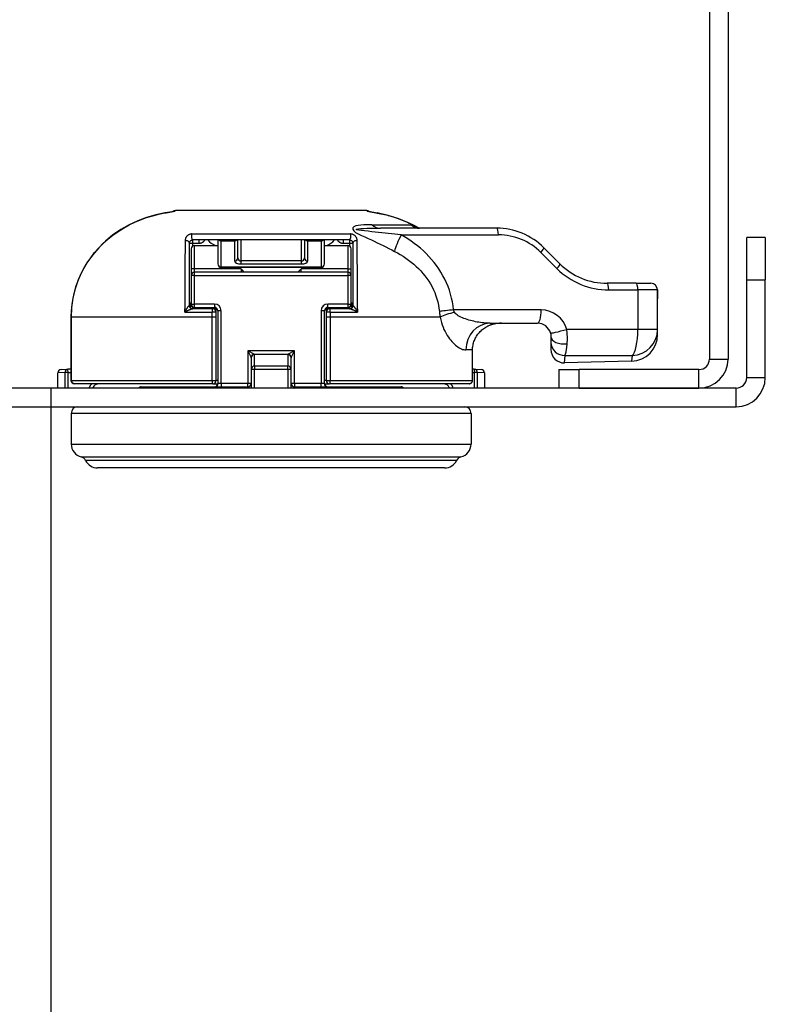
# Model space of a CAD drawing. Header units: inches. Extents: x 0 to 464, y -11 to 301.
# Tile 3 of 26: x 53.74 to 56.85, y 44.08 to 48.19. Entities that reach past the tile are written whole.
import ezdxf

# ---------------------------------------------------------------- set-up
doc = ezdxf.new("R2010")
doc.units = ezdxf.units.IN
doc.header["$LTSCALE"] = 27.808625
doc.header["$MEASUREMENT"] = 0
for name, color, linetype, lineweight in [('Symbols(ANSI)', 7, 'Continuous', 25), ('Visible Edges(ANSI)', 7, 'Continuous', 25), ('Visible Tangent Edges(ANSI)', 7, 'Continuous', 25)]:
    doc.layers.add(name, color=color, linetype=linetype, lineweight=lineweight)

# ---------------------------------------------------------------- blocks, each defined once
blk = doc.blocks.new('Datum Identifier4')
at = {"layer": 'Symbols(ANSI)', "color": 7, "linetype": 'Continuous', "lineweight": 25}
blk.add_line((1.93712, 1.57927), (1.93712, 1.67769), dxfattribs=at)

msp = doc.modelspace()

# ---------------------------------------------------------------- linework, layer by layer
at = {"layer": 'Visible Edges(ANSI)'}
for p, q in [((56.6153, 52.1815), (56.6153, 46.7758)), ((56.693, 52.1815), (56.693, 46.7758)), ((55.1855, 47.3955), (54.3869, 47.3955)), ((55.7278, 47.3218), (55.2424, 47.3218)), ((55.1132, 47.2732), (54.46, 47.2732)), ((54.5642, 47.2732), (54.5642, 47.1725)), ((54.6476, 47.198), (54.6476, 47.2732)), ((54.9256, 47.2732), (54.9256, 47.198)), ((55.009, 47.1725), (55.009, 47.2732)), ((56.8483, 47.2828), (56.7707, 47.2828)), ((56.7707, 47.1062), (56.7707, 47.2828)), ((56.8483, 47.2828), (56.8483, 47.1062)), ((54.4461, 46.9991), (54.4461, 47.2593)), ((54.453, 47.2355), (54.453, 47.1521)), ((54.4669, 47.2494), (54.5642, 47.2494)), ((55.009, 47.2494), (55.1063, 47.2494)), ((55.1202, 47.1521), (55.1202, 47.2355)), ((55.1271, 47.2593), (55.1271, 46.9991)), ((55.9914, 47.1733), (55.9243, 47.2404)), ((54.453, 47.1521), (54.453, 47.1243)), ((54.5781, 47.1586), (54.9951, 47.1586)), ((55.1202, 47.1243), (55.1202, 47.1521)), ((54.453, 47.1243), (54.453, 47.0053)), ((55.1063, 47.1382), (54.4669, 47.1382)), ((55.1202, 47.0053), (55.1202, 47.1243)), ((56.3093, 47.0919), (56.188, 47.0919)), ((56.3093, 47.0919), (56.3708, 47.0919)), ((56.7707, 46.6981), (56.7707, 47.1062)), ((56.8483, 46.6981), (56.8483, 47.1062)), ((56.3989, 46.8985), (56.3989, 47.0275)), ((54.4669, 46.9914), (54.5503, 46.9914)), ((55.0229, 46.9914), (55.1063, 46.9914)), ((53.9518, 46.9507), (53.9518, 46.6866)), ((54.5573, 46.9709), (54.5573, 46.9811)), ((54.5573, 46.9507), (54.5573, 46.9709)), ((54.5573, 46.6866), (54.5573, 46.9507)), ((54.5642, 46.9775), (54.5642, 46.674)), ((55.009, 46.674), (55.009, 46.9775)), ((55.0159, 46.9811), (55.0159, 46.9709)), ((55.0159, 46.9709), (55.0159, 46.9507)), ((55.0159, 46.9507), (55.0159, 46.6866)), ((55.7006, 46.9251), (55.8985, 46.9251)), ((55.9541, 46.8695), (55.9541, 46.8454)), ((56.3989, 46.8779), (56.3989, 46.8985)), ((55.9541, 46.8454), (55.9541, 46.8153)), ((54.7032, 46.7806), (54.7032, 46.733)), ((54.87, 46.733), (54.87, 46.7806)), ((55.6269, 46.6866), (55.6269, 46.8139)), ((56.2905, 46.7667), (56.0111, 46.7598)), ((53.897, 46.6544), (53.897, 46.7179)), ((53.9102, 46.7318), (53.9389, 46.7333)), ((53.9518, 46.734), (53.9389, 46.7333)), ((54.7032, 46.733), (54.7032, 46.6544)), ((54.87, 46.6544), (54.87, 46.733)), ((55.6343, 46.7333), (55.6269, 46.7337)), ((55.6343, 46.7333), (55.663, 46.7318)), ((55.6761, 46.7179), (55.6761, 46.6544)), ((55.9869, 46.732), (56.0717, 46.732)), ((55.9869, 46.732), (55.9869, 46.6544)), ((56.5716, 46.732), (56.0717, 46.732)), ((54.5434, 46.6727), (53.9658, 46.6727)), ((54.2445, 46.6601), (54.6893, 46.6601)), ((54.5434, 46.6727), (54.5641, 46.6727)), ((54.8839, 46.6601), (55.3287, 46.6601)), ((55.009, 46.6727), (55.0298, 46.6727)), ((55.6122, 46.6727), (55.0298, 46.6727)), ((56.7269, 46.6544), (51.0105, 46.6544)), ((56.0717, 46.6544), (56.5716, 46.6544)), ((51.0105, 46.5767), (56.7269, 46.5767)), ((53.9526, 46.5489), (53.9526, 46.421)), ((55.6205, 46.5489), (55.6205, 46.421)), ((55.5105, 46.3209), (54.0627, 46.3209))]:
    msp.add_line(p, q, dxfattribs=at)
at = {"layer": 'Visible Edges(ANSI)', "flags": 128}
for points in [[(54.3437, 47.3856), (54.3051, 47.3773), (54.2669, 47.3663), (54.2298, 47.3525), (54.1938, 47.3358), (54.1592, 47.3161), (54.1263, 47.2936), (54.0955, 47.2683), (54.0671, 47.2404), (54.0412, 47.21), (54.0182, 47.1772), (53.9983, 47.1425), (53.9818, 47.1062), (53.9688, 47.0686), (53.9594, 47.0299), (53.9537, 46.9905), (53.9518, 46.9507)], [(54.3437, 47.3856), (54.3504, 47.3868), (54.357, 47.388), (54.3632, 47.3892), (54.3688, 47.3903), (54.3738, 47.3912), (54.3778, 47.3921), (54.3807, 47.3927), (54.382, 47.393)], [(54.3781, 47.3921), (54.3717, 47.3908), (54.3634, 47.3892), (54.3539, 47.3874), (54.3437, 47.3856)], [(55.1906, 47.393), (55.1919, 47.3927), (55.1948, 47.3921), (55.199, 47.3912), (55.204, 47.3902), (55.2098, 47.3891), (55.2161, 47.3879), (55.2228, 47.3867), (55.2296, 47.3854)], [(55.4042, 47.3218), (55.3838, 47.3332), (55.3629, 47.3436), (55.3197, 47.3615), (55.275, 47.3754), (55.2296, 47.3854)], [(55.4053, 47.3218), (55.396, 47.3228), (55.3872, 47.3258)], [(54.4461, 47.2593), (54.4461, 47.26), (54.4461, 47.2607), (54.4462, 47.2614), (54.4464, 47.2621), (54.4465, 47.2629), (54.4468, 47.2636), (54.447, 47.2644), (54.4473, 47.2651), (54.4477, 47.2658), (54.4481, 47.2665), (54.4486, 47.2673), (54.4491, 47.268), (54.4497, 47.2687), (54.4504, 47.2694), (54.4512, 47.27), (54.452, 47.2706), (54.4529, 47.2712), (54.4538, 47.2717), (54.4548, 47.2722), (54.4558, 47.2725), (54.4569, 47.2728), (54.4579, 47.273), (54.459, 47.2731), (54.46, 47.2732)], [(55.1132, 47.2732), (55.1142, 47.2731), (55.1152, 47.273), (55.1163, 47.2728), (55.1173, 47.2725), (55.1184, 47.2722), (55.1194, 47.2717), (55.1203, 47.2712), (55.1212, 47.2706), (55.122, 47.27), (55.1228, 47.2694), (55.1234, 47.2687), (55.124, 47.268), (55.1246, 47.2673), (55.1251, 47.2665), (55.1255, 47.2658), (55.1258, 47.2651), (55.1262, 47.2644), (55.1264, 47.2636), (55.1266, 47.2629), (55.1268, 47.2621), (55.127, 47.2614), (55.127, 47.2607), (55.1271, 47.26), (55.1271, 47.2593)], [(54.6615, 47.1521), (54.662, 47.1516), (54.6625, 47.1511), (54.663, 47.1506), (54.6635, 47.15), (54.6641, 47.1495), (54.6646, 47.149), (54.6651, 47.1484), (54.6656, 47.1478), (54.6662, 47.1473), (54.6667, 47.1467), (54.6672, 47.1461), (54.6677, 47.1455), (54.6682, 47.1449), (54.6687, 47.1443), (54.6691, 47.1437), (54.6696, 47.1431), (54.6701, 47.1425), (54.6705, 47.1419), (54.6709, 47.1413), (54.6713, 47.1407), (54.6717, 47.1401), (54.6721, 47.1395), (54.6724, 47.1388), (54.6728, 47.1382)], [(54.9004, 47.1382), (54.9008, 47.1388), (54.9011, 47.1395), (54.9015, 47.1401), (54.9019, 47.1407), (54.9023, 47.1413), (54.9027, 47.1419), (54.9031, 47.1425), (54.9036, 47.1431), (54.904, 47.1437), (54.9045, 47.1443), (54.905, 47.1449), (54.9055, 47.1455), (54.906, 47.1461), (54.9065, 47.1467), (54.907, 47.1473), (54.9075, 47.1478), (54.9081, 47.1484), (54.9086, 47.149), (54.9091, 47.1495), (54.9096, 47.15), (54.9102, 47.1506), (54.9107, 47.1511), (54.9112, 47.1516), (54.9117, 47.1521)], [(56.3989, 47.0275), (56.3988, 47.0458), (56.3986, 47.0641)], [(55.6269, 46.8139), (55.627, 46.8187), (55.6274, 46.8237), (55.628, 46.8287), (55.6289, 46.8338), (55.63, 46.8388), (55.6313, 46.8437), (55.6328, 46.8485), (55.6345, 46.8531), (55.6363, 46.8575), (55.6385, 46.8619), (55.6409, 46.8663), (55.6435, 46.8707), (55.6463, 46.875), (55.6494, 46.8791), (55.6525, 46.8831), (55.6558, 46.8869), (55.6591, 46.8904), (55.6626, 46.8937), (55.6663, 46.897), (55.6702, 46.9001), (55.6743, 46.9032), (55.6786, 46.906), (55.6829, 46.9087), (55.6874, 46.9112)], [(55.7479, 46.9251), (55.7451, 46.9251), (55.7422, 46.925), (55.7393, 46.9249), (55.7365, 46.9247), (55.7337, 46.9244), (55.731, 46.9241), (55.7282, 46.9238), (55.7255, 46.9234), (55.7229, 46.9229), (55.7203, 46.9225), (55.7177, 46.9219), (55.7151, 46.9213), (55.7126, 46.9207), (55.7101, 46.9201), (55.7077, 46.9194), (55.7054, 46.9186), (55.703, 46.9179), (55.7007, 46.9171), (55.6985, 46.9162), (55.6962, 46.9153), (55.694, 46.9144), (55.6917, 46.9134), (55.6896, 46.9123), (55.6874, 46.9112)], [(55.952, 46.8846), (55.9522, 46.884), (55.9524, 46.8833), (55.9526, 46.8827), (55.9527, 46.882), (55.9529, 46.8813), (55.953, 46.8807), (55.9531, 46.88), (55.9532, 46.8794), (55.9534, 46.8787), (55.9535, 46.8781), (55.9536, 46.8774), (55.9536, 46.8768), (55.9537, 46.8762), (55.9538, 46.8755), (55.9539, 46.8749), (55.9539, 46.8743), (55.954, 46.8737), (55.954, 46.8731), (55.954, 46.8724), (55.9541, 46.8718), (55.9541, 46.8713), (55.9541, 46.8707), (55.9541, 46.8701), (55.9541, 46.8695)], [(53.9518, 46.6866), (53.9531, 46.6808), (53.9564, 46.6763), (53.9608, 46.6736), (53.9658, 46.6727)], [(54.0697, 46.6727), (54.0608, 46.6714), (54.0527, 46.6677), (54.0462, 46.6618), (54.0418, 46.6544)], [(55.5313, 46.6544), (55.527, 46.6618), (55.5205, 46.6677), (55.5124, 46.6714), (55.5034, 46.6727)], [(55.6122, 46.6727), (55.6131, 46.6727), (55.614, 46.6728), (55.615, 46.673), (55.6159, 46.6732), (55.6168, 46.6734), (55.6177, 46.6737), (55.6185, 46.6741), (55.6193, 46.6745), (55.6202, 46.675), (55.621, 46.6755), (55.6217, 46.6761), (55.6224, 46.6767), (55.6231, 46.6773), (55.6237, 46.678), (55.6243, 46.6787), (55.6248, 46.6795), (55.6253, 46.6803), (55.6257, 46.6812), (55.6261, 46.682), (55.6263, 46.6829), (55.6266, 46.6838), (55.6267, 46.6848), (55.6269, 46.6857), (55.6269, 46.6866)]]:
    msp.add_lwpolyline(points, dxfattribs=at)
at = {"layer": 'Visible Edges(ANSI)'}
for centre, radius, start, end in [((54.3869, 47.3824), 0.0131, 90, 131.9303), ((55.1855, 47.3816), 0.0139, 49.4973, 90), ((55.7278, 47.0438), 0.278, 45, 90), ((54.4669, 47.2355), 0.0139, 90, 180), ((55.1063, 47.2355), 0.0139, 0, 90), ((54.5781, 47.1725), 0.0139, 180, 270), ((54.9951, 47.1725), 0.0139, 270, 0), ((56.188, 47.3699), 0.278, 225, 270), ((54.4669, 47.1243), 0.0139, 90, 180), ((55.1063, 47.1243), 0.0139, 0, 90), ((56.3708, 47.0641), 0.0278, 0, 90), ((54.4669, 47.0053), 0.0139, 180, 270), ((54.5503, 46.9775), 0.0139, 0, 90), ((55.0229, 46.9775), 0.0139, 90, 180), ((55.1063, 47.0053), 0.0139, 270, 0), ((55.8985, 46.8695), 0.0556, 15.7452, 90), ((56.2877, 46.8779), 0.1112, 271.4321, 0), ((56.0097, 46.8153), 0.0556, 180, 271.4321), ((56.5716, 46.7758), 0.1214, 270, 0), ((56.5716, 46.7758), 0.0438, 270, 0), ((53.9109, 46.7179), 0.0139, 93, 180), ((55.6622, 46.7179), 0.0139, 0, 87), ((56.7269, 46.6981), 0.1214, 270, 0), ((56.7269, 46.6981), 0.0438, 270, 0), ((54.2445, 46.6462), 0.0139, 90, 143.9848), ((54.5434, 46.6866), 0.0139, 270, 0), ((54.5503, 46.674), 0.0139, 270, 0), ((54.6893, 46.674), 0.0139, 270, 0), ((54.8839, 46.674), 0.0139, 180, 270), ((55.0229, 46.674), 0.0139, 180, 270), ((55.0298, 46.6866), 0.0139, 180, 270), ((55.3287, 46.6462), 0.0139, 36.0152, 90), ((53.9804, 46.5489), 0.0278, 90, 180), ((55.5927, 46.5489), 0.0278, 0, 90), ((54.0082, 46.421), 0.0556, 180, 255.7065), ((55.5649, 46.421), 0.0556, 284.2935, 0), ((53.9876, 46.3402), 0.0278, 25.8305, 75.7065), ((54.0627, 46.3765), 0.0556, 205.8305, 270), ((55.5105, 46.3765), 0.0556, 270, 334.1695), ((55.5855, 46.3402), 0.0278, 104.2935, 154.1695)]:
    msp.add_arc(centre, radius, start, end, dxfattribs=at)
at = {"layer": 'Visible Tangent Edges(ANSI)'}
for p, q in [((54.3437, 47.3855), (54.3437, 47.3856)), ((55.2296, 47.3853), (55.2296, 47.3854)), ((55.2074, 47.3365), (55.3693, 47.3365)), ((54.456, 47.2979), (55.1172, 47.2979)), ((54.46, 47.2593), (54.46, 47.2732)), ((54.4864, 47.2593), (54.4864, 47.2732)), ((54.5781, 47.2732), (54.5781, 47.2694)), ((54.6337, 47.2694), (54.6337, 47.2732)), ((54.6615, 47.1852), (54.6615, 47.2732)), ((54.9117, 47.2732), (54.9117, 47.1852)), ((54.9395, 47.2732), (54.9395, 47.2694)), ((54.9951, 47.2694), (54.9951, 47.2732)), ((55.0868, 47.2732), (55.0868, 47.2593)), ((55.1132, 47.2732), (55.1132, 47.2593)), ((55.3292, 47.294), (55.735, 47.294)), ((54.4461, 47.2593), (54.46, 47.2593)), ((54.46, 47.2593), (54.4864, 47.2593)), ((54.46, 47.2475), (54.46, 47.2593)), ((54.4669, 47.1521), (54.4669, 47.2494)), ((54.5781, 47.1599), (54.5781, 47.2694)), ((54.5781, 47.2694), (54.6337, 47.2694)), ((54.6337, 47.2694), (54.6337, 47.1853)), ((54.9395, 47.1853), (54.9395, 47.2694)), ((54.9395, 47.2694), (54.9951, 47.2694)), ((54.9951, 47.2694), (54.9951, 47.1599)), ((55.0868, 47.2593), (55.1132, 47.2593)), ((55.1063, 47.2494), (55.1063, 47.1521)), ((55.1132, 47.2593), (55.1271, 47.2593)), ((55.1132, 47.2593), (55.1132, 47.2475)), ((55.9119, 47.2207), (55.9789, 47.1537)), ((54.4669, 47.1521), (54.453, 47.1521)), ((54.6615, 47.1521), (54.4669, 47.1521)), ((54.4669, 47.1382), (54.4669, 47.1521)), ((54.5781, 47.1599), (54.5781, 47.1586)), ((54.9951, 47.1599), (54.5781, 47.1599)), ((54.6615, 47.1726), (54.6615, 47.1852)), ((54.9117, 47.1852), (54.6615, 47.1852)), ((54.6615, 47.1726), (54.9117, 47.1726)), ((54.6615, 47.1521), (54.6615, 47.1382)), ((54.9117, 47.1852), (54.9117, 47.1726)), ((54.9117, 47.1382), (54.9117, 47.1521)), ((55.1063, 47.1521), (54.9117, 47.1521)), ((54.9951, 47.1586), (54.9951, 47.1599)), ((55.1063, 47.1521), (55.1202, 47.1521)), ((55.1063, 47.1521), (55.1063, 47.1382)), ((54.4669, 47.1243), (54.453, 47.1243)), ((54.4669, 47.1243), (54.4669, 47.1382)), ((54.4669, 47.1243), (55.1063, 47.1243)), ((54.4669, 47.0053), (54.4669, 47.1243)), ((55.1063, 47.1382), (55.1063, 47.1243)), ((55.1202, 47.1243), (55.1063, 47.1243)), ((55.1063, 47.1243), (55.1063, 47.0053)), ((56.7707, 47.1062), (56.8483, 47.1062)), ((56.1952, 47.0641), (56.3165, 47.0641)), ((56.3165, 47.0641), (56.3165, 46.8985)), ((56.3986, 47.0641), (56.3165, 47.0641)), ((56.3986, 47.0641), (56.3986, 47.0641)), ((54.4265, 46.9719), (54.4265, 46.985)), ((54.453, 47.0089), (54.4461, 47.0089)), ((54.453, 47.0053), (54.4669, 47.0053)), ((54.46, 46.9852), (54.46, 46.9933)), ((54.5503, 47.0053), (54.4669, 47.0053)), ((54.4669, 46.9914), (54.4669, 47.0053)), ((54.5434, 46.9914), (54.5434, 46.9848)), ((54.5503, 47.0053), (54.5503, 46.9914)), ((54.5573, 46.9812), (54.5603, 46.9872)), ((55.0129, 46.9872), (55.0159, 46.9812)), ((55.1063, 47.0053), (55.0229, 47.0053)), ((55.0229, 46.9914), (55.0229, 47.0053)), ((55.0298, 46.9848), (55.0298, 46.9914)), ((55.1063, 47.0053), (55.1063, 46.9914)), ((55.1063, 47.0053), (55.1202, 47.0053)), ((55.1132, 46.9933), (55.1132, 46.9852)), ((55.1271, 47.0089), (55.1202, 47.0089)), ((55.1466, 46.985), (55.1466, 46.9719)), ((53.9526, 46.9507), (53.9518, 46.9507)), ((53.9526, 46.6866), (53.9526, 46.9507)), ((54.5395, 46.9507), (53.9526, 46.9507)), ((54.5395, 46.9715), (54.5395, 46.9507)), ((54.5395, 46.9507), (54.5395, 46.6866)), ((54.5573, 46.9507), (54.5395, 46.9507)), ((54.5781, 46.9775), (54.5642, 46.9775)), ((54.5781, 46.674), (54.5781, 46.9775)), ((54.9951, 46.9775), (54.9951, 46.674)), ((55.009, 46.9775), (54.9951, 46.9775)), ((55.0337, 46.9507), (55.0159, 46.9507)), ((55.0337, 46.9507), (55.0337, 46.9715)), ((55.492, 46.9507), (55.0337, 46.9507)), ((55.0337, 46.6866), (55.0337, 46.9507)), ((55.9129, 46.9807), (55.5474, 46.9807)), ((56.3989, 46.8985), (56.3165, 46.8985)), ((54.716, 46.7962), (54.6893, 46.8096)), ((54.6893, 46.8096), (54.7027, 46.7828)), ((54.8839, 46.8096), (54.6893, 46.8096)), ((54.6893, 46.8096), (54.6893, 46.674)), ((54.716, 46.7962), (54.8572, 46.7962)), ((54.7171, 46.7464), (54.7171, 46.794)), ((54.8561, 46.794), (54.8561, 46.7464)), ((54.8839, 46.8096), (54.8572, 46.7962)), ((54.8705, 46.7828), (54.8839, 46.8096)), ((54.8839, 46.674), (54.8839, 46.8096)), ((55.6269, 46.8139), (55.599, 46.8139)), ((56.0111, 46.7598), (56.0127, 46.7911)), ((56.2935, 46.79), (56.2905, 46.7667)), ((54.7171, 46.7464), (54.7171, 46.733)), ((54.8561, 46.7464), (54.7171, 46.7464)), ((54.8561, 46.733), (54.8561, 46.7464)), ((56.6153, 46.7758), (56.693, 46.7758)), ((53.9262, 46.7194), (53.897, 46.7179)), ((53.9262, 46.7194), (53.9262, 46.6544)), ((53.9397, 46.7194), (53.9262, 46.7194)), ((53.9397, 46.7194), (53.9389, 46.7333)), ((53.9397, 46.7194), (53.9518, 46.7201)), ((53.9397, 46.6544), (53.9397, 46.7194)), ((54.7032, 46.733), (54.7171, 46.733)), ((54.7171, 46.6544), (54.7171, 46.733)), ((54.7171, 46.733), (54.8561, 46.733)), ((54.8561, 46.733), (54.8561, 46.6544)), ((54.8561, 46.733), (54.87, 46.733)), ((55.6269, 46.7198), (55.6335, 46.7194)), ((55.6343, 46.7333), (55.6335, 46.7194)), ((55.6335, 46.7194), (55.6335, 46.6544)), ((55.647, 46.7194), (55.6335, 46.7194)), ((55.647, 46.6544), (55.647, 46.7194)), ((55.6761, 46.7179), (55.647, 46.7194)), ((56.0717, 46.6544), (56.0717, 46.732)), ((56.5716, 46.6544), (56.5716, 46.732)), ((56.7707, 46.6981), (56.8483, 46.6981)), ((53.9526, 46.6866), (53.9518, 46.6866)), ((53.9526, 46.6866), (54.5395, 46.6866)), ((54.5395, 46.6866), (54.5573, 46.6866)), ((54.5642, 46.6866), (54.5573, 46.6866)), ((54.5653, 46.674), (54.5642, 46.674)), ((54.5781, 46.674), (54.5653, 46.674)), ((54.6893, 46.674), (54.5781, 46.674)), ((54.5781, 46.674), (54.5781, 46.6601)), ((54.6893, 46.6601), (54.6893, 46.674)), ((54.7032, 46.674), (54.6893, 46.674)), ((54.8839, 46.674), (54.87, 46.674)), ((54.9951, 46.674), (54.8839, 46.674)), ((54.8839, 46.674), (54.8839, 46.6601)), ((54.9951, 46.6601), (54.9951, 46.674)), ((55.0079, 46.674), (54.9951, 46.674)), ((55.009, 46.674), (55.0079, 46.674)), ((55.0159, 46.6866), (55.009, 46.6866)), ((55.0159, 46.6866), (55.0337, 46.6866)), ((55.0337, 46.6866), (55.6269, 46.6866)), ((56.7269, 46.5767), (56.7269, 46.6544)), ((55.6205, 46.5489), (53.9526, 46.5489)), ((53.9526, 46.421), (55.6205, 46.421)), ((53.9945, 46.3671), (55.5787, 46.3671)), ((55.5605, 46.3523), (54.0127, 46.3523))]:
    msp.add_line(p, q, dxfattribs=at)
at = {"layer": 'Visible Tangent Edges(ANSI)', "flags": 128}
for points in [[(54.386, 47.3941), (54.386, 47.3942), (54.3861, 47.3943), (54.3861, 47.3944), (54.3861, 47.3945), (54.3862, 47.3946), (54.3862, 47.3947), (54.3862, 47.3948), (54.3863, 47.3949), (54.3863, 47.395), (54.3864, 47.395), (54.3864, 47.3951), (54.3864, 47.3952), (54.3865, 47.3952), (54.3865, 47.3953), (54.3865, 47.3953), (54.3866, 47.3953), (54.3866, 47.3954), (54.3866, 47.3954), (54.3867, 47.3954), (54.3867, 47.3954), (54.3867, 47.3954), (54.3868, 47.3955), (54.3868, 47.3955), (54.3869, 47.3955)], [(55.1855, 47.3955), (55.1855, 47.3955), (55.1856, 47.3955), (55.1856, 47.3954), (55.1856, 47.3954), (55.1857, 47.3954), (55.1857, 47.3954), (55.1858, 47.3954), (55.1858, 47.3953), (55.1858, 47.3953), (55.1859, 47.3953), (55.1859, 47.3952), (55.1859, 47.3952), (55.186, 47.3951), (55.186, 47.395), (55.1861, 47.395), (55.1861, 47.3949), (55.1861, 47.3948), (55.1862, 47.3947), (55.1862, 47.3947), (55.1862, 47.3946), (55.1863, 47.3945), (55.1863, 47.3943), (55.1864, 47.3942), (55.1864, 47.3941)], [(53.9526, 46.9507), (53.9535, 46.9771), (53.956, 47.0035), (53.9602, 47.0296), (53.966, 47.0554), (53.9735, 47.0809), (53.9825, 47.1058), (53.9931, 47.1302), (54.0052, 47.1539), (54.0187, 47.1769), (54.0337, 47.1989), (54.05, 47.2199), (54.0675, 47.2399), (54.0861, 47.2588), (54.1059, 47.2766), (54.1266, 47.2932), (54.1483, 47.3086), (54.1708, 47.3227), (54.194, 47.3355), (54.2178, 47.347), (54.2421, 47.3572), (54.267, 47.3661), (54.2923, 47.3738), (54.3179, 47.3802), (54.3437, 47.3855)], [(54.3437, 47.3855), (54.3464, 47.3859), (54.3491, 47.3864), (54.3518, 47.3869), (54.3545, 47.3874), (54.3571, 47.3879), (54.3596, 47.3884), (54.3621, 47.3889), (54.3645, 47.3894), (54.3669, 47.3898), (54.3691, 47.3902), (54.3712, 47.3906), (54.3732, 47.391), (54.3751, 47.3914), (54.3769, 47.3918), (54.3785, 47.3921), (54.38, 47.3924), (54.3814, 47.3927), (54.3825, 47.393), (54.3836, 47.3932), (54.3844, 47.3934), (54.3851, 47.3936), (54.3856, 47.3938), (54.3859, 47.3939), (54.386, 47.3941)], [(55.1864, 47.3941), (55.1865, 47.394), (55.1869, 47.3938), (55.1874, 47.3937), (55.188, 47.3935), (55.1889, 47.3932), (55.1899, 47.393), (55.1911, 47.3927), (55.1925, 47.3924), (55.194, 47.3921), (55.1957, 47.3918), (55.1975, 47.3914), (55.1994, 47.391), (55.2015, 47.3906), (55.2037, 47.3902), (55.206, 47.3898), (55.2083, 47.3893), (55.2108, 47.3888), (55.2133, 47.3884), (55.2159, 47.3879), (55.2186, 47.3873), (55.2213, 47.3868), (55.2241, 47.3863), (55.2269, 47.3858), (55.2296, 47.3853)], [(55.2296, 47.3853), (55.2372, 47.3839), (55.2447, 47.3824), (55.2523, 47.3808), (55.2598, 47.379), (55.2673, 47.3772), (55.2748, 47.3753), (55.2823, 47.3732), (55.2897, 47.3711), (55.2971, 47.3688), (55.3045, 47.3665), (55.3119, 47.364), (55.3192, 47.3614), (55.3265, 47.3587), (55.3337, 47.3559), (55.3409, 47.353), (55.3481, 47.35), (55.3552, 47.3468), (55.3622, 47.3436), (55.3692, 47.3402), (55.3762, 47.3368), (55.383, 47.3332), (55.3899, 47.3295), (55.3966, 47.3257), (55.4033, 47.3218)], [(55.2074, 47.3365), (55.1961, 47.3364), (55.1848, 47.336), (55.1728, 47.3356), (55.1607, 47.3349), (55.1492, 47.3336), (55.1393, 47.3315), (55.1317, 47.3282), (55.1273, 47.3235), (55.1269, 47.3173), (55.1311, 47.3108), (55.1392, 47.3043), (55.1502, 47.2978), (55.1631, 47.2915), (55.1772, 47.2852), (55.1913, 47.2791), (55.2047, 47.2731), (55.217, 47.2672), (55.2292, 47.2613), (55.2415, 47.2554), (55.2536, 47.2495), (55.2657, 47.2435), (55.2777, 47.2375), (55.2895, 47.2314), (55.3013, 47.2253)], [(55.3292, 47.294), (55.3157, 47.2955), (55.3022, 47.297), (55.2887, 47.2985), (55.2752, 47.3), (55.2617, 47.3015), (55.2482, 47.303), (55.2347, 47.3045), (55.2213, 47.3059), (55.2068, 47.3074), (55.1916, 47.309), (55.1767, 47.3105), (55.1632, 47.3121), (55.1521, 47.3137), (55.1445, 47.3154), (55.1414, 47.317), (55.1438, 47.3185), (55.1504, 47.3197), (55.1602, 47.3205), (55.1725, 47.3211), (55.1864, 47.3214), (55.2009, 47.3216), (55.2152, 47.3217), (55.2288, 47.3218), (55.2424, 47.3218)], [(55.3693, 47.3365), (55.3706, 47.336), (55.372, 47.3354), (55.3734, 47.3348), (55.3748, 47.3343), (55.3761, 47.3337), (55.3775, 47.3331), (55.3788, 47.3325), (55.3802, 47.3319), (55.3816, 47.3313), (55.3829, 47.3307), (55.3843, 47.3301), (55.3856, 47.3295), (55.387, 47.3289), (55.3883, 47.3283), (55.3897, 47.3277), (55.391, 47.327), (55.3924, 47.3264), (55.3937, 47.3258), (55.395, 47.3252), (55.3964, 47.3245), (55.3977, 47.3239), (55.3991, 47.3232), (55.4004, 47.3226), (55.4017, 47.3219)], [(55.3872, 47.3258), (55.3864, 47.3262), (55.3857, 47.3265), (55.3849, 47.3269), (55.3841, 47.3273), (55.3833, 47.3277), (55.3826, 47.3281), (55.3818, 47.3285), (55.381, 47.3289), (55.3803, 47.3293), (55.3795, 47.3298), (55.3788, 47.3302), (55.378, 47.3306), (55.3773, 47.3311), (55.3765, 47.3316), (55.3758, 47.332), (55.3751, 47.3325), (55.3743, 47.333), (55.3736, 47.3335), (55.3729, 47.334), (55.3721, 47.3345), (55.3714, 47.335), (55.3707, 47.3355), (55.37, 47.336), (55.3693, 47.3365)], [(55.3693, 47.3365), (55.3706, 47.3354), (55.3719, 47.3343), (55.3732, 47.3332), (55.3745, 47.3321), (55.3759, 47.3312), (55.3773, 47.3302), (55.3787, 47.3293), (55.3801, 47.3285), (55.3816, 47.3277), (55.383, 47.3269), (55.3845, 47.3263), (55.386, 47.3256), (55.3875, 47.325), (55.3891, 47.3245), (55.3906, 47.324), (55.3922, 47.3235), (55.3938, 47.3231), (55.3954, 47.3228), (55.397, 47.3225), (55.3986, 47.3222), (55.4003, 47.322), (55.4019, 47.3219), (55.4036, 47.3218), (55.4053, 47.3218)], [(54.456, 47.2979), (54.454, 47.2978), (54.4519, 47.2976), (54.4498, 47.2972), (54.4476, 47.2966), (54.4456, 47.2959), (54.4435, 47.2949), (54.4416, 47.2939), (54.4398, 47.2927), (54.4381, 47.2914), (54.4366, 47.2901), (54.4352, 47.2887), (54.434, 47.2872), (54.4329, 47.2858), (54.4319, 47.2843), (54.431, 47.2828), (54.4303, 47.2812), (54.4296, 47.2797), (54.4291, 47.2782), (54.4286, 47.2767), (54.4282, 47.2752), (54.4279, 47.2737), (54.4277, 47.2722), (54.4276, 47.2707), (54.4276, 47.2692)], [(54.4864, 47.2593), (54.4876, 47.2593), (54.4888, 47.2594), (54.49, 47.2595), (54.4912, 47.2597), (54.4924, 47.2599), (54.4936, 47.2602), (54.4947, 47.2605), (54.4959, 47.2609), (54.497, 47.2614), (54.4981, 47.2619), (54.4992, 47.2624), (54.5003, 47.263), (54.5013, 47.2636), (54.5023, 47.2643), (54.5033, 47.265), (54.5042, 47.2658), (54.5052, 47.2666), (54.506, 47.2674), (54.5069, 47.2683), (54.5077, 47.2692), (54.5084, 47.2701), (54.5091, 47.2711), (54.5098, 47.2721), (54.5104, 47.2732)], [(55.0627, 47.2732), (55.0634, 47.2721), (55.064, 47.2711), (55.0648, 47.2701), (55.0655, 47.2692), (55.0663, 47.2683), (55.0672, 47.2674), (55.068, 47.2666), (55.0689, 47.2658), (55.0699, 47.265), (55.0709, 47.2643), (55.0719, 47.2636), (55.0729, 47.263), (55.074, 47.2624), (55.0751, 47.2619), (55.0762, 47.2614), (55.0773, 47.2609), (55.0785, 47.2605), (55.0796, 47.2602), (55.0808, 47.2599), (55.082, 47.2597), (55.0832, 47.2595), (55.0844, 47.2594), (55.0856, 47.2593), (55.0868, 47.2593)], [(55.1456, 47.2692), (55.1456, 47.2707), (55.1455, 47.2722), (55.1453, 47.2737), (55.145, 47.2752), (55.1446, 47.2767), (55.1441, 47.2782), (55.1436, 47.2797), (55.1429, 47.2812), (55.1422, 47.2828), (55.1413, 47.2843), (55.1403, 47.2858), (55.1392, 47.2872), (55.138, 47.2887), (55.1366, 47.2901), (55.1351, 47.2914), (55.1334, 47.2927), (55.1316, 47.2939), (55.1297, 47.2949), (55.1276, 47.2959), (55.1255, 47.2966), (55.1234, 47.2972), (55.1213, 47.2976), (55.1192, 47.2978), (55.1172, 47.2979)], [(55.5474, 46.9807), (55.5455, 46.9973), (55.5429, 47.0139), (55.5395, 47.0303), (55.5353, 47.0466), (55.5303, 47.0626), (55.5246, 47.0784), (55.5182, 47.0938), (55.5112, 47.1089), (55.5035, 47.1236), (55.4952, 47.138), (55.4862, 47.152), (55.4767, 47.1656), (55.4666, 47.1788), (55.4561, 47.1916), (55.445, 47.2039), (55.4336, 47.2157), (55.4217, 47.2271), (55.4095, 47.238), (55.3968, 47.2484), (55.3839, 47.2585), (55.3706, 47.268), (55.357, 47.2771), (55.3432, 47.2858), (55.3292, 47.294)], [(54.4276, 47.2692), (54.4275, 47.2602), (54.4274, 47.2508), (54.4273, 47.2412), (54.4273, 47.2312), (54.4272, 47.2209), (54.4271, 47.2103), (54.4271, 47.1995), (54.427, 47.1884), (54.427, 47.1771), (54.4269, 47.1655), (54.4269, 47.1537), (54.4268, 47.1417), (54.4268, 47.1294), (54.4268, 47.117), (54.4267, 47.1044), (54.4267, 47.0916), (54.4267, 47.0787), (54.4266, 47.0656), (54.4266, 47.0524), (54.4266, 47.0391), (54.4266, 47.0257), (54.4266, 47.0121), (54.4266, 46.9986), (54.4265, 46.985)], [(55.1466, 46.985), (55.1466, 46.9986), (55.1466, 47.0121), (55.1466, 47.0255), (55.1466, 47.0389), (55.1466, 47.0521), (55.1465, 47.0653), (55.1465, 47.0784), (55.1465, 47.0913), (55.1465, 47.1041), (55.1464, 47.1167), (55.1464, 47.1291), (55.1464, 47.1414), (55.1463, 47.1534), (55.1463, 47.1653), (55.1462, 47.1769), (55.1462, 47.1883), (55.1461, 47.1994), (55.1461, 47.2103), (55.146, 47.2209), (55.1459, 47.2312), (55.1459, 47.2412), (55.1458, 47.2508), (55.1457, 47.2602), (55.1456, 47.2692)], [(55.3013, 47.2253), (55.3135, 47.2188), (55.3255, 47.2118), (55.3373, 47.2045), (55.3488, 47.1969), (55.36, 47.1889), (55.3709, 47.1805), (55.3814, 47.1718), (55.3916, 47.1627), (55.4014, 47.1532), (55.4109, 47.1434), (55.4199, 47.1332), (55.4285, 47.1226), (55.4366, 47.1117), (55.4442, 47.1005), (55.4513, 47.089), (55.4578, 47.0772), (55.4638, 47.0652), (55.4692, 47.0529), (55.474, 47.0402), (55.4782, 47.0274), (55.4818, 47.0144), (55.4847, 47.0012), (55.4869, 46.988), (55.4885, 46.9747)], [(56.3986, 47.0641), (56.3986, 47.0626), (56.3986, 47.061), (56.3986, 47.0594), (56.3986, 47.0579), (56.3986, 47.0563), (56.3986, 47.0548), (56.3986, 47.0532), (56.3986, 47.0517), (56.3987, 47.0501), (56.3987, 47.0486), (56.3987, 47.047), (56.3987, 47.0455), (56.3987, 47.044), (56.3988, 47.0424), (56.3988, 47.0409), (56.3988, 47.0394), (56.3988, 47.0379), (56.3988, 47.0363), (56.3989, 47.0348), (56.3989, 47.0334), (56.3989, 47.0319), (56.3989, 47.0304), (56.3989, 47.0289), (56.3989, 47.0275)], [(54.4444, 46.9982), (54.4439, 46.998), (54.4433, 46.9976), (54.4427, 46.9971), (54.442, 46.9965), (54.4413, 46.9958), (54.4405, 46.995), (54.4398, 46.9941), (54.439, 46.9931), (54.4382, 46.9921), (54.4374, 46.9909), (54.4366, 46.9898), (54.4357, 46.9886), (54.4349, 46.9873), (54.4341, 46.986), (54.4333, 46.9847), (54.4325, 46.9833), (54.4317, 46.9819), (54.431, 46.9805), (54.4302, 46.9791), (54.4294, 46.9777), (54.4287, 46.9763), (54.428, 46.9748), (54.4272, 46.9734), (54.4265, 46.9719)], [(54.4265, 46.9719), (54.4279, 46.9727), (54.4293, 46.9734), (54.4306, 46.9742), (54.432, 46.9749), (54.4334, 46.9756), (54.4348, 46.9764), (54.4362, 46.9771), (54.4377, 46.9778), (54.4391, 46.9785), (54.4405, 46.9792), (54.4419, 46.9798), (54.4433, 46.9805), (54.4447, 46.9811), (54.446, 46.9817), (54.4474, 46.9822), (54.4487, 46.9828), (54.4499, 46.9832), (54.4512, 46.9837), (54.4523, 46.9841), (54.4534, 46.9844), (54.4544, 46.9847), (54.4553, 46.9849), (54.4561, 46.985), (54.4567, 46.985)], [(54.4461, 46.9991), (54.4461, 46.999), (54.4461, 46.999), (54.446, 46.9989), (54.446, 46.9989), (54.446, 46.9989), (54.446, 46.9988), (54.4459, 46.9988), (54.4459, 46.9987), (54.4458, 46.9987), (54.4458, 46.9987), (54.4457, 46.9986), (54.4457, 46.9986), (54.4456, 46.9986), (54.4455, 46.9985), (54.4454, 46.9985), (54.4453, 46.9984), (54.4452, 46.9984), (54.4451, 46.9984), (54.445, 46.9983), (54.4449, 46.9983), (54.4448, 46.9983), (54.4447, 46.9982), (54.4446, 46.9982), (54.4444, 46.9982)], [(54.4567, 46.985), (54.457, 46.985), (54.4572, 46.985), (54.4575, 46.9851), (54.4577, 46.9851), (54.4579, 46.9851), (54.4581, 46.9851), (54.4583, 46.9851), (54.4585, 46.9851), (54.4587, 46.9851), (54.4588, 46.9851), (54.459, 46.9851), (54.4591, 46.9851), (54.4593, 46.9851), (54.4594, 46.9851), (54.4595, 46.9851), (54.4596, 46.9851), (54.4597, 46.9851), (54.4598, 46.9851), (54.4598, 46.9851), (54.4599, 46.9851), (54.4599, 46.9851), (54.4599, 46.9851), (54.46, 46.9851), (54.46, 46.9852)], [(54.5434, 46.9848), (54.5397, 46.9848), (54.536, 46.9848), (54.5324, 46.9848), (54.5288, 46.9848), (54.5251, 46.9848), (54.5215, 46.9848), (54.5178, 46.9848), (54.5142, 46.9849), (54.5106, 46.9849), (54.507, 46.9849), (54.5033, 46.9849), (54.4997, 46.9849), (54.4961, 46.9849), (54.4925, 46.9849), (54.4889, 46.9849), (54.4853, 46.9849), (54.4817, 46.985), (54.4781, 46.985), (54.4746, 46.985), (54.471, 46.985), (54.4674, 46.985), (54.4638, 46.985), (54.4603, 46.985), (54.4567, 46.985)], [(55.1165, 46.985), (55.1129, 46.985), (55.1093, 46.985), (55.1058, 46.985), (55.1022, 46.985), (55.0986, 46.985), (55.095, 46.985), (55.0915, 46.985), (55.0879, 46.9849), (55.0843, 46.9849), (55.0807, 46.9849), (55.0771, 46.9849), (55.0735, 46.9849), (55.0698, 46.9849), (55.0662, 46.9849), (55.0626, 46.9849), (55.059, 46.9849), (55.0553, 46.9848), (55.0517, 46.9848), (55.0481, 46.9848), (55.0444, 46.9848), (55.0408, 46.9848), (55.0371, 46.9848), (55.0335, 46.9848), (55.0298, 46.9848)], [(55.1132, 46.9852), (55.1132, 46.9851), (55.1132, 46.9851), (55.1133, 46.9851), (55.1133, 46.9851), (55.1134, 46.9851), (55.1134, 46.9851), (55.1135, 46.9851), (55.1136, 46.9851), (55.1137, 46.9851), (55.1138, 46.9851), (55.1139, 46.9851), (55.114, 46.9851), (55.1142, 46.9851), (55.1143, 46.9851), (55.1145, 46.9851), (55.1147, 46.9851), (55.1149, 46.9851), (55.1151, 46.9851), (55.1153, 46.9851), (55.1155, 46.9851), (55.1157, 46.9851), (55.116, 46.985), (55.1162, 46.985), (55.1165, 46.985)], [(55.1165, 46.985), (55.1171, 46.985), (55.1179, 46.9849), (55.1188, 46.9847), (55.1198, 46.9844), (55.1209, 46.9841), (55.122, 46.9837), (55.1232, 46.9832), (55.1245, 46.9828), (55.1258, 46.9822), (55.1271, 46.9817), (55.1285, 46.9811), (55.1299, 46.9805), (55.1313, 46.9798), (55.1327, 46.9792), (55.1341, 46.9785), (55.1355, 46.9778), (55.1369, 46.9771), (55.1384, 46.9764), (55.1398, 46.9756), (55.1412, 46.9749), (55.1426, 46.9742), (55.1439, 46.9734), (55.1453, 46.9727), (55.1466, 46.9719)], [(55.1287, 46.9982), (55.1286, 46.9982), (55.1285, 46.9982), (55.1284, 46.9983), (55.1283, 46.9983), (55.1281, 46.9983), (55.128, 46.9984), (55.1279, 46.9984), (55.1278, 46.9984), (55.1278, 46.9985), (55.1277, 46.9985), (55.1276, 46.9986), (55.1275, 46.9986), (55.1275, 46.9986), (55.1274, 46.9987), (55.1274, 46.9987), (55.1273, 46.9987), (55.1273, 46.9988), (55.1272, 46.9988), (55.1272, 46.9989), (55.1272, 46.9989), (55.1271, 46.9989), (55.1271, 46.999), (55.1271, 46.999), (55.1271, 46.9991)], [(55.1466, 46.9719), (55.1459, 46.9734), (55.1452, 46.9748), (55.1445, 46.9763), (55.1438, 46.9777), (55.143, 46.9791), (55.1422, 46.9805), (55.1415, 46.9819), (55.1407, 46.9833), (55.1399, 46.9847), (55.1391, 46.986), (55.1382, 46.9873), (55.1374, 46.9886), (55.1366, 46.9898), (55.1358, 46.9909), (55.135, 46.9921), (55.1342, 46.9931), (55.1334, 46.9941), (55.1326, 46.995), (55.1319, 46.9958), (55.1312, 46.9965), (55.1305, 46.9971), (55.1299, 46.9976), (55.1293, 46.998), (55.1287, 46.9982)], [(54.4265, 46.9719), (54.4311, 46.9719), (54.4358, 46.9719), (54.4404, 46.9718), (54.445, 46.9718), (54.4497, 46.9718), (54.4543, 46.9718), (54.459, 46.9718), (54.4637, 46.9718), (54.4683, 46.9717), (54.473, 46.9717), (54.4777, 46.9717), (54.4824, 46.9717), (54.4872, 46.9717), (54.4919, 46.9717), (54.4966, 46.9716), (54.5014, 46.9716), (54.5061, 46.9716), (54.5109, 46.9716), (54.5156, 46.9716), (54.5204, 46.9716), (54.5251, 46.9716), (54.5299, 46.9716), (54.5347, 46.9715), (54.5395, 46.9715)], [(55.0337, 46.9715), (55.0385, 46.9715), (55.0433, 46.9716), (55.048, 46.9716), (55.0528, 46.9716), (55.0576, 46.9716), (55.0623, 46.9716), (55.0671, 46.9716), (55.0718, 46.9716), (55.0766, 46.9716), (55.0813, 46.9717), (55.086, 46.9717), (55.0907, 46.9717), (55.0954, 46.9717), (55.1001, 46.9717), (55.1048, 46.9717), (55.1095, 46.9718), (55.1142, 46.9718), (55.1189, 46.9718), (55.1235, 46.9718), (55.1282, 46.9718), (55.1328, 46.9718), (55.1374, 46.9719), (55.142, 46.9719), (55.1466, 46.9719)], [(55.4885, 46.9747), (55.4886, 46.9737), (55.4887, 46.9727), (55.4888, 46.9717), (55.4889, 46.9707), (55.489, 46.9696), (55.4891, 46.9686), (55.4892, 46.9676), (55.4894, 46.9666), (55.4895, 46.9656), (55.4896, 46.9646), (55.4898, 46.9636), (55.4899, 46.9626), (55.4901, 46.9616), (55.4902, 46.9606), (55.4904, 46.9596), (55.4906, 46.9586), (55.4907, 46.9576), (55.4909, 46.9566), (55.4911, 46.9556), (55.4913, 46.9546), (55.4914, 46.9536), (55.4916, 46.9526), (55.4918, 46.9517), (55.492, 46.9507)], [(55.492, 46.9507), (55.4942, 46.9394), (55.4969, 46.9287), (55.5001, 46.9184), (55.5038, 46.9086), (55.5078, 46.8993), (55.5121, 46.8905), (55.5167, 46.8822), (55.5214, 46.8744), (55.5262, 46.8672), (55.5311, 46.8604), (55.5361, 46.8541), (55.5411, 46.8483), (55.5461, 46.8429), (55.5512, 46.838), (55.5562, 46.8336), (55.5612, 46.8296), (55.5662, 46.826), (55.5711, 46.8228), (55.576, 46.8202), (55.5808, 46.818), (55.5855, 46.8162), (55.5901, 46.815), (55.5946, 46.8142), (55.599, 46.8139)], [(55.5519, 46.9707), (55.5516, 46.9711), (55.5514, 46.9715), (55.5511, 46.9719), (55.5509, 46.9723), (55.5507, 46.9728), (55.5504, 46.9732), (55.5502, 46.9736), (55.55, 46.974), (55.5498, 46.9744), (55.5496, 46.9748), (55.5494, 46.9752), (55.5492, 46.9757), (55.549, 46.9761), (55.5488, 46.9765), (55.5486, 46.9769), (55.5485, 46.9773), (55.5483, 46.9778), (55.5482, 46.9782), (55.548, 46.9786), (55.5479, 46.979), (55.5477, 46.9794), (55.5476, 46.9799), (55.5475, 46.9803), (55.5474, 46.9807)], [(55.7006, 46.9251), (55.694, 46.9252), (55.6874, 46.9255), (55.6806, 46.9259), (55.6738, 46.9265), (55.6669, 46.9272), (55.6599, 46.9281), (55.6529, 46.9291), (55.6459, 46.9303), (55.6389, 46.9317), (55.6319, 46.9332), (55.6249, 46.9348), (55.6179, 46.9366), (55.611, 46.9385), (55.6042, 46.9406), (55.5976, 46.9429), (55.5911, 46.9453), (55.5847, 46.9479), (55.5786, 46.9506), (55.5728, 46.9536), (55.5675, 46.9567), (55.5626, 46.9599), (55.5584, 46.9634), (55.5548, 46.967), (55.5519, 46.9707)], [(56.0217, 46.8394), (56.0219, 46.8416), (56.0221, 46.8439), (56.0222, 46.8463), (56.0223, 46.8487), (56.0224, 46.8511), (56.0225, 46.8535), (56.0226, 46.8559), (56.0226, 46.8584), (56.0226, 46.8609), (56.0226, 46.8634), (56.0226, 46.8659), (56.0225, 46.8685), (56.0224, 46.871), (56.0223, 46.8736), (56.0222, 46.8762), (56.0221, 46.8788), (56.0219, 46.8814), (56.0217, 46.884), (56.0214, 46.8866), (56.0212, 46.8892), (56.0209, 46.8919), (56.0206, 46.8945), (56.0203, 46.8971), (56.0199, 46.8997)], [(56.3165, 46.8985), (56.3041, 46.8986), (56.2918, 46.8986), (56.2794, 46.8987), (56.2671, 46.8988), (56.2547, 46.8988), (56.2423, 46.8989), (56.23, 46.8989), (56.2176, 46.899), (56.2053, 46.899), (56.1929, 46.8991), (56.1806, 46.8991), (56.1682, 46.8992), (56.1559, 46.8992), (56.1435, 46.8993), (56.1311, 46.8993), (56.1188, 46.8994), (56.1064, 46.8994), (56.0941, 46.8994), (56.0817, 46.8995), (56.0694, 46.8995), (56.057, 46.8996), (56.0446, 46.8996), (56.0323, 46.8997), (56.0199, 46.8997)], [(56.0127, 46.7911), (56.0131, 46.792), (56.0136, 46.7929), (56.014, 46.794), (56.0145, 46.7952), (56.0149, 46.7964), (56.0153, 46.7978), (56.0158, 46.7993), (56.0162, 46.8009), (56.0166, 46.8026), (56.017, 46.8044), (56.0174, 46.8063), (56.0178, 46.8083), (56.0182, 46.8104), (56.0185, 46.8126), (56.0189, 46.8149), (56.0193, 46.8173), (56.0196, 46.8198), (56.0199, 46.8223), (56.0203, 46.825), (56.0206, 46.8277), (56.0209, 46.8305), (56.0212, 46.8334), (56.0215, 46.8364), (56.0217, 46.8394)], [(56.0127, 46.7911), (56.0244, 46.7911), (56.0361, 46.7911), (56.0478, 46.791), (56.0595, 46.791), (56.0712, 46.7909), (56.0829, 46.7909), (56.0946, 46.7909), (56.1063, 46.7908), (56.118, 46.7908), (56.1297, 46.7907), (56.1414, 46.7907), (56.1531, 46.7906), (56.1648, 46.7906), (56.1765, 46.7905), (56.1882, 46.7905), (56.1999, 46.7905), (56.2116, 46.7904), (56.2233, 46.7903), (56.235, 46.7903), (56.2467, 46.7902), (56.2584, 46.7902), (56.2701, 46.7901), (56.2818, 46.7901), (56.2935, 46.79)], [(53.9658, 46.6727), (53.9649, 46.6727), (53.9641, 46.6728), (53.9633, 46.673), (53.9625, 46.6732), (53.9617, 46.6734), (53.9609, 46.6737), (53.9601, 46.6741), (53.9594, 46.6745), (53.9586, 46.6749), (53.9579, 46.6754), (53.9573, 46.676), (53.9566, 46.6766), (53.956, 46.6773), (53.9555, 46.678), (53.955, 46.6787), (53.9545, 46.6795), (53.9541, 46.6803), (53.9537, 46.6811), (53.9534, 46.682), (53.9531, 46.6829), (53.9529, 46.6838), (53.9527, 46.6847), (53.9527, 46.6857), (53.9526, 46.6866)], [(54.0373, 46.6727), (54.0367, 46.6721), (54.0361, 46.6714), (54.0355, 46.6707), (54.035, 46.67), (54.0344, 46.6693), (54.0339, 46.6686), (54.0334, 46.6679), (54.0329, 46.6672), (54.0324, 46.6664), (54.032, 46.6657), (54.0315, 46.6649), (54.0311, 46.6642), (54.0307, 46.6634), (54.0303, 46.6626), (54.0299, 46.6618), (54.0296, 46.661), (54.0292, 46.6602), (54.0289, 46.6594), (54.0286, 46.6586), (54.0283, 46.6577), (54.028, 46.6569), (54.0278, 46.6561), (54.0275, 46.6552), (54.0273, 46.6544)], [(54.6893, 46.6601), (54.6894, 46.6601), (54.6895, 46.66), (54.6896, 46.66), (54.6897, 46.6599), (54.6898, 46.6598), (54.6899, 46.6597), (54.69, 46.6596), (54.6901, 46.6594), (54.6901, 46.6592), (54.6902, 46.659), (54.6903, 46.6588), (54.6904, 46.6586), (54.6905, 46.6583), (54.6906, 46.658), (54.6906, 46.6578), (54.6907, 46.6574), (54.6908, 46.6571), (54.6909, 46.6568), (54.6909, 46.6564), (54.691, 46.656), (54.6911, 46.6556), (54.6911, 46.6552), (54.6912, 46.6548), (54.6912, 46.6544)], [(54.8819, 46.6543), (54.882, 46.6548), (54.8821, 46.6552), (54.8821, 46.6556), (54.8822, 46.656), (54.8823, 46.6564), (54.8823, 46.6568), (54.8824, 46.6571), (54.8825, 46.6574), (54.8825, 46.6578), (54.8826, 46.658), (54.8827, 46.6583), (54.8828, 46.6586), (54.8829, 46.6588), (54.883, 46.659), (54.883, 46.6592), (54.8831, 46.6594), (54.8832, 46.6596), (54.8833, 46.6597), (54.8834, 46.6598), (54.8835, 46.6599), (54.8836, 46.66), (54.8837, 46.66), (54.8838, 46.6601), (54.8839, 46.6601)], [(55.5459, 46.6544), (55.5456, 46.6552), (55.5454, 46.6561), (55.5452, 46.6569), (55.5449, 46.6577), (55.5446, 46.6586), (55.5443, 46.6594), (55.544, 46.6602), (55.5436, 46.661), (55.5433, 46.6618), (55.5429, 46.6626), (55.5425, 46.6634), (55.5421, 46.6642), (55.5417, 46.6649), (55.5412, 46.6657), (55.5408, 46.6664), (55.5403, 46.6672), (55.5398, 46.6679), (55.5393, 46.6686), (55.5388, 46.6693), (55.5382, 46.67), (55.5377, 46.6707), (55.5371, 46.6714), (55.5365, 46.6721), (55.5359, 46.6727)]]:
    msp.add_lwpolyline(points, dxfattribs=at)
at = {"layer": 'Visible Tangent Edges(ANSI)'}
for centre, radius, start, end in [((54.5781, 47.3149), 0.0695, 216.8699, 250.3493), ((54.9951, 47.3149), 0.0695, 289.6507, 323.1301), ((55.735, 47.0438), 0.2502, 45, 90), ((56.1952, 47.3699), 0.3058, 225, 270), ((54.5503, 46.9775), 0.0278, 0, 90), ((54.5434, 46.9812), 0.0139, 0, 46.1426), ((55.0229, 46.9775), 0.0278, 90, 180), ((55.0298, 46.9811), 0.0139, 133.8428, 180.0011), ((55.9129, 46.8695), 0.1112, 15.7452, 90)]:
    msp.add_arc(centre, radius, start, end, dxfattribs=at)
for centre, major_axis, ratio, start_param, end_param in [((54.3869, 47.381), (0.0118, 0.0056), 0.999395, 1.190367, 1.570796), ((55.1855, 47.3803), (-0.0126, 0.0059), 0.999404, 4.712389, 5.085731), ((55.2424, 47.433), (0, -0.1112), 0.631855, 5.762543, 6.283185), ((55.7278, 47.294), (0, 0.0278), 0.258819, 4.712389, 6.283185), ((54.46, 47.2871), (0, -0.0139), 0.457428, 3.816692, 6.283185), ((54.5781, 47.2821), (-0.0139, 0), 0.909065, 0.783676, 1.570796), ((54.6337, 47.2821), (-0.0139, 0), 0.909065, 1.570796, 2.357916), ((54.9395, 47.2821), (-0.0139, 0), 0.909065, 0.783676, 1.570796), ((54.9951, 47.2821), (-0.0139, 0), 0.909065, 1.570796, 2.357916), ((55.1132, 47.2871), (0, -0.0139), 0.457428, 0, 2.466494), ((55.358, 47.294), (-0.0547, -0.0968), 0.227182, 4.840064, 5.620364), ((54.4322, 47.2593), (0.0139, 0), 0.759142, 0, 1.909035), ((55.141, 47.2593), (-0.0139, 0), 0.759142, 4.37415, 6.283185), ((55.9047, 47.2207), (0.0197, 0.0197), 0.186157, 4.896439, 6.283185), ((54.6337, 47.198), (0.0139, 0), 0.909065, 4.712389, 6.283185), ((54.6615, 47.198), (-0.0139, 0), 0.916667, 0, 1.570796), ((54.9117, 47.198), (-0.0139, 0), 0.916667, 1.570796, 3.141593), ((54.9395, 47.198), (-0.0139, 0), 0.909065, 0, 1.570796), ((54.5781, 47.1725), (-0.0139, 0), 0.909065, 0, 1.570796), ((54.6615, 47.1853), (0.0278, 0), 0.458333, 3.141593, 4.712389), ((54.9117, 47.1853), (0.0278, 0), 0.458333, 4.712389, 6.283185), ((54.9951, 47.1725), (0.0139, 0), 0.909065, 4.712389, 6.283185), ((55.9717, 47.1537), (0.0197, 0.0197), 0.186157, 4.896439, 6.283185), ((56.188, 47.0641), (0, 0.0278), 0.258819, 4.712389, 6.283185), ((56.3093, 47.0641), (0, 0.0278), 0.258819, 4.712389, 6.283185), ((56.3708, 47.0641), (0, 0.0278), 0.996957, 4.712389, 6.283185), ((54.4567, 46.9989), (0.0002, -0.0139), 0.885159, 4.753187, 6.264429), ((54.46, 47.0089), (-0.0136, 0.0027), 0.999965, 0.194069, 1.570796), ((54.46, 46.9991), (-0.0139, 0), 0.999962, 0, 1.570796), ((54.5434, 46.9709), (0, 0.0139), 0.278036, 0.009085, 1.524636), ((54.5434, 46.9709), (0.0139, 0), 0.999962, 0, 1.570796), ((54.5434, 46.9811), (0.0139, 0), 0.999962, 0, 0.805614), ((55.0298, 46.9812), (-0.01, -0.0096), 0.999924, 4.712389, 5.517729), ((55.0298, 46.9709), (-0.0139, 0), 0.999962, 4.712389, 6.283185), ((55.0298, 46.9709), (0, 0.0139), 0.278036, 4.758549, 6.2741), ((55.1132, 46.9991), (0.0139, 0), 0.999962, 4.712389, 6.283185), ((55.1132, 47.0089), (0.0136, 0.0027), 0.999965, 4.712389, 6.089117), ((55.1165, 46.9989), (-0.0002, -0.0139), 0.885159, 0.018756, 1.529998), ((54.5434, 46.9709), (0.0139, 0), 0.048762, 0, 1.852115), ((55.0298, 46.9709), (-0.0139, 0), 0.048762, 4.43107, 6.283185), ((55.5762, 46.9807), (-0.1108, -0.0096), 0.023085, 4.973192, 5.623507), ((55.5802, 46.9507), (-0.1094, -0.02), 0.228435, 4.93213, 5.607102), ((55.8985, 46.9807), (0, -0.0556), 0.258819, 0, 1.570796), ((55.7006, 46.8139), (0, 0.1112), 0.913324, 0, 1.570796), ((56.0055, 46.8997), (-0.0535, -0.0151), 0.072519, 0, 1.822555), ((56.0097, 46.8695), (-0.0556, 0), 0.555413, 0, 1.788276), ((56.2877, 46.8985), (0.1112, 0), 0.977215, 4.764708, 6.283185), ((56.2877, 46.8985), (-0.0005, -0.1112), 0.258816, 0.221238, 1.57199), ((56.0097, 46.8454), (-0.0556, 0), 0.977131, 0, 1.624443), ((54.716, 46.7828), (-0.00983, -0.00983), 0.927173, 3.964763, 5.460015), ((54.6893, 46.7806), (0.0139, 0), 0.571429, 0, 0.2783), ((54.7171, 46.7806), (-0.0139, 0), 0.961524, 4.712389, 6.283185), ((54.6893, 46.794), (-0.0278, 0), 0.285714, 3.141593, 3.419892), ((54.8839, 46.794), (-0.0278, 0), 0.285714, 6.004886, 6.283185), ((54.8561, 46.7806), (0.0139, 0), 0.961524, 0, 1.570796), ((54.8572, 46.7828), (-0.00983, 0.00983), 0.927173, 3.964763, 5.460015), ((54.8839, 46.7806), (0.0139, 0), 0.571429, 2.863293, 3.141593), ((54.7171, 46.733), (-0.0139, 0), 0.961524, 4.712389, 6.283185), ((54.8561, 46.733), (0.0139, 0), 0.961524, 0, 1.570796), ((53.9397, 46.7194), (-0.0007, 0.0139), 0.967127, 0, 1.520155), ((55.6335, 46.7194), (0.0007, 0.0139), 0.967127, 4.763031, 6.283185), ((54.5434, 46.6866), (0, -0.0139), 0.277778, 4.712389, 6.283185), ((54.5525, 46.674), (0, -0.0139), 0.920068, 0, 1.570796), ((55.0207, 46.674), (0, -0.0139), 0.920068, 4.712389, 6.283185), ((55.0298, 46.6866), (0, -0.0139), 0.277778, 0, 1.570796)]:
    msp.add_ellipse(centre, major_axis=major_axis, ratio=ratio, start_param=start_param, end_param=end_param, dxfattribs=at)

# ---------------------------------------------------------------- block references
at = {"layer": 'Symbols(ANSI)', "xscale": 27.80862484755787, "yscale": 27.80862484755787, "zscale": 27.80862484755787}
msp.add_blockref('Datum Identifier4', (0, 0), dxfattribs=at)

doc.saveas('drawing.dxf')
